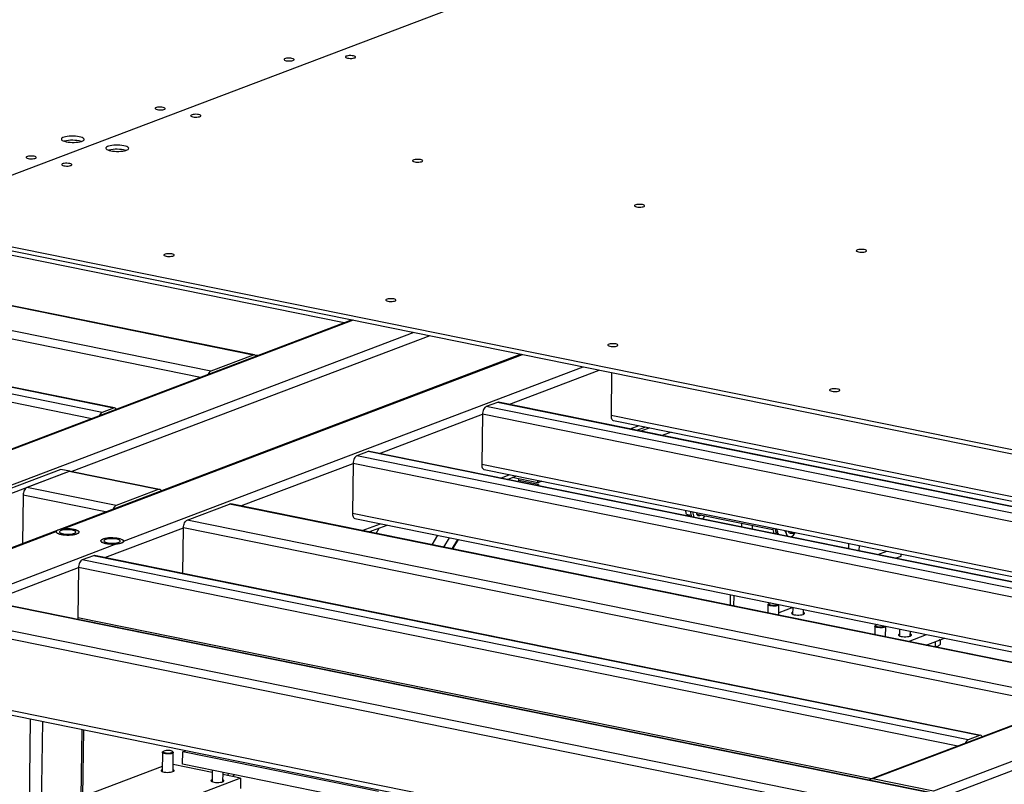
# Model space of a CAD drawing. Header units: millimetres. Extents: x 5 to 589, y 5 to 415.
# Tile 61 of 71: x 450 to 500, y 317 to 356. Entities that reach past the tile are written whole.
import ezdxf

# ---------------------------------------------------------------- set-up
doc = ezdxf.new("R2010")
doc.units = ezdxf.units.MM
doc.layers.add('TRAIT-FORT', color=4, linetype='Continuous', lineweight=25)

msp = doc.modelspace()

# ---------------------------------------------------------------- linework, layer by layer
at = {"layer": 'TRAIT-FORT', "color": 4, "linetype": 'Continuous', "lineweight": 25}
for p, q in [((443.3776, 345.9858), (496.7343, 366.2245)), ((443.3781, 345.9857), (496.7347, 366.2244)), ((466.6706, 340.8161), (431.9337, 347.8609)), ((462.0144, 339.1716), (426.9384, 346.2851)), ((462.0765, 339.1776), (427.0005, 346.2912)), ((443.3753, 345.772), (514.8935, 331.2677)), ((443.3781, 345.9857), (514.8963, 331.4815)), ((459.3184, 338.0273), (424.5815, 345.0721)), ((459.8525, 338.3515), (424.7764, 345.4651)), ((454.8609, 336.4582), (419.7849, 343.5717)), ((454.9229, 336.4642), (419.8469, 343.5778)), ((454.2886, 336.2411), (419.2126, 343.3547)), ((453.7545, 335.9169), (419.0176, 342.9617)), ((467.0683, 340.9669), (435.3899, 328.951)), ((467.1327, 340.9539), (435.4222, 328.9258)), ((467.0566, 340.9693), (467.0533, 340.9612)), ((470.2303, 340.3256), (436.3579, 327.4775)), ((471.0517, 340.1591), (452.7265, 333.2082)), ((475.7234, 339.2116), (444.6226, 327.4148)), ((452.2433, 330.2679), (475.7878, 339.1986)), ((462.0144, 339.1716), (459.8525, 338.3515)), ((462.2525, 339.1402), (462.0939, 339.1724)), ((455.3796, 329.6544), (478.8854, 338.5703)), ((475.0847, 336.6505), (479.7068, 338.4038)), ((480.3455, 338.2742), (480.3168, 336.0828)), ((454.8609, 336.4582), (454.2886, 336.2411)), ((474.5046, 336.7495), (473.9323, 336.5325)), ((519.2578, 327.3402), (473.9323, 336.5325)), ((519.8301, 327.5573), (474.5046, 336.7495)), ((519.8921, 327.5634), (474.5666, 336.7556)), ((468.4716, 334.1421), (473.7373, 336.1395)), ((473.7373, 336.1395), (473.7037, 333.5745)), ((518.7237, 327.016), (473.7373, 336.1395)), ((520.9187, 327.8486), (480.3168, 336.0828)), ((480.4413, 335.8285), (520.5251, 327.6993)), ((481.296, 335.3908), (481.7501, 335.5631)), ((481.6351, 335.3221), (482.0892, 335.4943)), ((482.2982, 335.4519), (481.8441, 335.2797)), ((483.3943, 335.2296), (482.9402, 335.0574)), ((467.8915, 334.2412), (467.3192, 334.0241)), ((512.6447, 324.8318), (467.3192, 334.0241)), ((513.217, 325.0489), (467.8915, 334.2412)), ((513.2791, 325.055), (467.9536, 334.2472)), ((461.3816, 331.4529), (467.1243, 333.6311)), ((467.1243, 333.6311), (467.0907, 331.0661)), ((512.1107, 324.5076), (467.1243, 333.6311)), ((514.3056, 325.3402), (473.7037, 333.5745)), ((452.1782, 333.3192), (448.363, 331.8721)), ((452.6338, 333.2268), (448.8185, 331.7797)), ((452.602, 333.2148), (450.44, 332.3947)), ((452.6338, 333.2268), (452.1782, 333.3192)), ((457.1573, 332.2909), (452.602, 333.2148)), ((452.6369, 333.2226), (452.6338, 333.2268)), ((457.2193, 332.297), (452.664, 333.2208)), ((473.8282, 333.3201), (513.9121, 325.1909)), ((474.683, 332.8824), (475.1371, 333.0547)), ((475.0221, 332.8137), (475.4762, 332.9859)), ((475.0414, 332.821), (475.0412, 332.8098)), ((476.5703, 332.6412), (475.2652, 332.9059)), ((475.5953, 332.6974), (475.5972, 332.8386)), ((476.6087, 332.5453), (475.596, 332.7507)), ((476.517, 332.5105), (476.6087, 332.5453)), ((476.5703, 332.6412), (476.5719, 332.7637)), ((476.7813, 332.7212), (476.5703, 332.6412)), ((476.6087, 332.5453), (476.608, 332.4921)), ((450.245, 332.0017), (450.2127, 329.5352)), ((454.4613, 331.1467), (450.245, 332.0017)), ((454.9953, 331.4709), (450.44, 332.3947)), ((457.1573, 332.2909), (454.9953, 331.4709)), ((458.6396, 330.7318), (460.8016, 331.5519)), ((525.9427, 318.3409), (460.8016, 331.5519)), ((526.0048, 318.347), (460.8636, 331.5579)), ((507.6925, 322.8318), (467.0907, 331.0661)), ((484.1705, 331.0395), (484.4079, 330.9913)), ((484.7054, 331.0359), (488.6028, 330.2454)), ((523.7808, 317.5209), (458.6396, 330.7318)), ((467.2152, 330.8117), (507.299, 322.6825)), ((467.593, 330.1932), (468.524, 330.5463)), ((467.9321, 330.1244), (468.8631, 330.4775)), ((486.9995, 330.5706), (486.9971, 330.3851)), ((487.5512, 330.2727), (487.5536, 330.4582)), ((444.745, 327.4237), (451.941, 330.1532)), ((451.941, 330.1532), (451.9738, 330.1806)), ((452.2165, 330.2618), (452.2433, 330.2679)), ((454.4189, 328.8118), (458.4446, 330.3388)), ((458.414, 328.0016), (458.4446, 330.3388)), ((503.431, 321.2154), (458.4446, 330.3388)), ((468.0493, 330.1688), (468.0135, 330.1079)), ((468.2976, 330.0503), (468.4587, 330.3241)), ((471.1698, 329.4678), (471.4546, 329.952)), ((489.4821, 330.0671), (489.6302, 330.0371)), ((489.6293, 329.9388), (489.6546, 329.9652)), ((447.8426, 326.7955), (455, 329.5104)), ((455.3794, 329.6427), (455.3796, 329.6545)), ((471.7718, 329.3457), (472.0566, 329.8299)), ((472.1911, 329.2606), (472.4759, 329.7448)), ((472.2263, 329.2535), (472.5111, 329.7377)), ((489.5063, 329.8762), (489.5417, 329.8861)), ((492.4669, 329.5401), (492.4635, 329.2765)), ((493.0176, 329.1641), (493.021, 329.4277)), ((453.8388, 328.9108), (453.2665, 328.6937)), ((499.1643, 319.7186), (453.8388, 328.9108)), ((499.2263, 319.7246), (453.9008, 328.9169)), ((493.9639, 328.9722), (494.4179, 329.1444)), ((495.1613, 328.8947), (495.1626, 328.9934)), ((498.592, 319.5015), (453.2665, 328.6937)), ((494.8773, 328.7869), (495.1613, 328.8947)), ((513.3397, 313.4014), (439.7256, 328.3307)), ((513.3125, 313.4255), (439.7876, 328.3367)), ((448.5053, 326.5687), (453.0715, 328.3008)), ((453.0715, 328.3008), (453.0379, 325.7357)), ((498.0579, 319.1773), (453.0715, 328.3008)), ((514.2753, 311.9531), (437.5636, 327.5106)), ((514.3537, 311.5047), (437.3687, 327.1176)), ((486.4188, 326.9171), (486.4117, 326.3766)), ((486.6026, 326.3379), (486.6097, 326.8784)), ((488.347, 326.4121), (488.3414, 325.9853)), ((488.3964, 326.4674), (488.3587, 326.4335)), ((488.8955, 325.8729), (488.9025, 326.4048)), ((489.6104, 326.2602), (488.897, 325.9896)), ((489.5243, 326.2275), (489.5251, 326.2872)), ((489.6105, 326.2698), (489.6059, 325.9197)), ((490.1614, 325.9124), (490.1647, 326.1575)), ((493.6398, 317.5015), (453.0379, 325.7357)), ((493.8134, 325.3035), (493.8078, 324.8767)), ((493.8628, 325.3588), (493.8251, 325.3249)), ((494.3619, 324.7643), (494.3689, 325.2962)), ((495.0769, 325.1612), (495.0723, 324.8111)), ((495.529, 324.5276), (496.46, 324.8807)), ((495.6278, 324.8038), (495.631, 325.0489)), ((496.4425, 324.3424), (497.3735, 324.6955)), ((496.8975, 324.515), (496.8941, 324.2508)), ((497.1581, 324.6138), (497.1549, 324.3755)), ((496.999, 324.2594), (497.02, 324.2693)), ((514.3061, 307.8709), (437.321, 323.4838)), ((437.4456, 323.2295), (514.2465, 307.6539)), ((450.4478, 306.9011), (450.6268, 320.5563)), ((451.1829, 315.7944), (451.2436, 320.4312)), ((453.2176, 316.5663), (453.2629, 320.0217)), ((453.2971, 316.5964), (453.3418, 320.0057)), ((500.8841, 320.2493), (493.5924, 317.4835)), ((500.8643, 320.2043), (493.7148, 317.4924)), ((504.02, 319.5981), (496.8124, 316.8642)), ((499.1643, 319.7186), (498.592, 319.5015)), ((457.368, 318.8512), (457.3552, 317.8764)), ((457.4174, 318.9065), (457.3797, 318.8726)), ((457.9124, 318.8656), (457.8755, 318.9005)), ((457.9107, 317.8691), (457.9235, 318.8439)), ((458.3996, 318.2445), (458.408, 318.8858)), ((458.408, 318.8858), (458.5668, 318.946)), ((468.4297, 316.8533), (458.408, 318.8858)), ((502.0413, 318.3695), (497.475, 316.6374)), ((457.3586, 318.137), (452.1942, 316.178)), ((459.9124, 317.8311), (457.9155, 318.236)), ((468.4213, 316.2121), (458.3996, 318.2445)), ((459.9138, 317.9375), (459.9062, 317.359)), ((460.4617, 317.3518), (460.4679, 317.8251)), ((461.3671, 317.5361), (454.3725, 314.8829)), ((461.3671, 317.5361), (460.4665, 317.7187)), ((460.7545, 317.767), (460.6985, 317.6717)), ((460.9826, 317.614), (461.0387, 317.7093)), ((461.3671, 317.5361), (461.3601, 317.0017)), ((496.8124, 316.8642), (493.7148, 317.4924))]:
    msp.add_line(p, q, dxfattribs=at)
at = {"layer": 'TRAIT-FORT', "color": 4, "linetype": 'Continuous', "lineweight": 25, "flags": 128}
for points in [[(463.9972, 354.3373), (463.9308, 354.3473), (463.8577, 354.3518), (463.7838, 354.3506), (463.715, 354.3437), (463.6571, 354.3317), (463.6145, 354.3156), (463.5909, 354.2966), (463.5881, 354.2763), (463.6063, 354.2564), (463.644, 354.2385), (463.6983, 354.224), (463.7647, 354.214), (463.8378, 354.2095), (463.9117, 354.2107), (463.9804, 354.2176), (464.0384, 354.2296), (464.0809, 354.2457), (464.1045, 354.2647), (464.1074, 354.2849), (464.0892, 354.3049), (464.0514, 354.3228), (463.9972, 354.3373)], [(467.1387, 354.4683), (467.0723, 354.4782), (466.9992, 354.4827), (466.9253, 354.4815), (466.8566, 354.4746), (466.7986, 354.4626), (466.7561, 354.4465), (466.7325, 354.4275), (466.7296, 354.4073), (466.7478, 354.3874), (466.7856, 354.3694), (466.8399, 354.3549), (466.9062, 354.345), (466.9793, 354.3404), (467.0532, 354.3416), (467.122, 354.3485), (467.1799, 354.3605), (467.2225, 354.3767), (467.2461, 354.3956), (467.2489, 354.4159), (467.2307, 354.4358), (467.193, 354.4537), (467.1387, 354.4683)], [(457.4, 351.835), (457.3336, 351.8449), (457.2605, 351.8494), (457.1866, 351.8482), (457.1179, 351.8413), (457.0599, 351.8293), (457.0174, 351.8132), (456.9937, 351.7942), (456.9909, 351.774), (457.0091, 351.7541), (457.0469, 351.7361), (457.1011, 351.7216), (457.1675, 351.7117), (457.2406, 351.7071), (457.3145, 351.7084), (457.3832, 351.7152), (457.4412, 351.7272), (457.4838, 351.7434), (457.5074, 351.7623), (457.5102, 351.7826), (457.492, 351.8025), (457.4543, 351.8204), (457.4, 351.835)], [(459.2221, 351.4654), (459.1558, 351.4754), (459.0827, 351.4799), (459.0087, 351.4787), (458.94, 351.4718), (458.882, 351.4598), (458.8395, 351.4437), (458.8159, 351.4247), (458.813, 351.4044), (458.8312, 351.3845), (458.869, 351.3666), (458.9233, 351.3521), (458.9896, 351.3421), (459.0627, 351.3376), (459.1366, 351.3388), (459.2054, 351.3457), (459.2634, 351.3577), (459.3059, 351.3738), (459.3295, 351.3928), (459.3324, 351.413), (459.3142, 351.433), (459.2764, 351.4509), (459.2221, 351.4654)], [(453.1156, 350.3329), (453.0221, 350.3485), (452.9203, 350.3594), (452.8138, 350.365), (452.7063, 350.3652), (452.6013, 350.36), (452.5025, 350.3495), (452.4131, 350.3342), (452.3363, 350.3145), (452.2747, 350.2911), (452.2304, 350.2649), (452.2048, 350.2366), (452.1989, 350.2073), (452.2129, 350.178), (452.2462, 350.1496), (452.2977, 350.1232), (452.3658, 350.0996), (452.448, 350.0796), (452.5416, 350.0639), (452.6433, 350.0531), (452.7498, 350.0475), (452.8573, 350.0473), (452.9623, 350.0525), (453.0612, 350.063), (453.1505, 350.0783), (453.2273, 350.098), (453.2889, 350.1213), (453.3332, 350.1476), (453.3588, 350.1758), (453.3647, 350.2051), (453.3508, 350.2345), (453.3174, 350.2628), (453.2659, 350.2893), (453.1979, 350.3129), (453.1156, 350.3329)], [(455.3933, 349.8709), (455.2997, 349.8866), (455.198, 349.8974), (455.0915, 349.903), (454.9839, 349.9032), (454.879, 349.898), (454.7801, 349.8876), (454.6908, 349.8723), (454.614, 349.8526), (454.5524, 349.8292), (454.5081, 349.803), (454.4825, 349.7747), (454.4766, 349.7454), (454.4905, 349.7161), (454.5239, 349.6877), (454.5754, 349.6613), (454.6434, 349.6377), (454.7256, 349.6177), (454.8192, 349.602), (454.921, 349.5912), (455.0274, 349.5856), (455.135, 349.5854), (455.24, 349.5906), (455.3388, 349.601), (455.4282, 349.6164), (455.5049, 349.636), (455.5666, 349.6594), (455.6109, 349.6857), (455.6364, 349.7139), (455.6424, 349.7432), (455.6284, 349.7725), (455.5951, 349.8009), (455.5436, 349.8273), (455.4755, 349.851), (455.3933, 349.8709)], [(450.8028, 349.3326), (450.7365, 349.3425), (450.6634, 349.3471), (450.5895, 349.3459), (450.5207, 349.339), (450.4628, 349.327), (450.4202, 349.3108), (450.3966, 349.2919), (450.3937, 349.2716), (450.4119, 349.2517), (450.4497, 349.2338), (450.504, 349.2192), (450.5704, 349.2093), (450.6435, 349.2048), (450.7174, 349.206), (450.7861, 349.2129), (450.8441, 349.2249), (450.8866, 349.241), (450.9102, 349.26), (450.9131, 349.2802), (450.8949, 349.3001), (450.8571, 349.3181), (450.8028, 349.3326)], [(470.5725, 349.1635), (470.5061, 349.1735), (470.433, 349.178), (470.3591, 349.1768), (470.2904, 349.1699), (470.2324, 349.1579), (470.1899, 349.1418), (470.1662, 349.1228), (470.1634, 349.1025), (470.1816, 349.0826), (470.2194, 349.0647), (470.2736, 349.0502), (470.34, 349.0402), (470.4131, 349.0357), (470.487, 349.0369), (470.5557, 349.0438), (470.6137, 349.0558), (470.6562, 349.0719), (470.6799, 349.0909), (470.6827, 349.1111), (470.6645, 349.131), (470.6268, 349.149), (470.5725, 349.1635)], [(452.625, 348.9631), (452.5586, 348.973), (452.4855, 348.9775), (452.4116, 348.9763), (452.3429, 348.9694), (452.2849, 348.9574), (452.2424, 348.9413), (452.2187, 348.9223), (452.2159, 348.9021), (452.2341, 348.8822), (452.2718, 348.8642), (452.3261, 348.8497), (452.3925, 348.8398), (452.4656, 348.8352), (452.5395, 348.8365), (452.6082, 348.8433), (452.6662, 348.8553), (452.7087, 348.8715), (452.7324, 348.8904), (452.7352, 348.9107), (452.717, 348.9306), (452.6792, 348.9485), (452.625, 348.9631)], [(481.9228, 346.8616), (481.8565, 346.8715), (481.7834, 346.8761), (481.7095, 346.8749), (481.6407, 346.868), (481.5828, 346.856), (481.5402, 346.8398), (481.5166, 346.8209), (481.5138, 346.8006), (481.532, 346.7807), (481.5697, 346.7628), (481.624, 346.7483), (481.6904, 346.7383), (481.7635, 346.7338), (481.8374, 346.735), (481.9061, 346.7419), (481.9641, 346.7539), (482.0066, 346.77), (482.0302, 346.789), (482.0331, 346.8092), (482.0149, 346.8291), (481.9771, 346.8471), (481.9228, 346.8616)], [(493.2732, 344.5597), (493.2068, 344.5696), (493.1337, 344.5742), (493.0598, 344.573), (492.9911, 344.5661), (492.9331, 344.5541), (492.8906, 344.5379), (492.8669, 344.519), (492.8641, 344.4987), (492.8823, 344.4788), (492.9201, 344.4609), (492.9743, 344.4463), (493.0407, 344.4364), (493.1138, 344.4319), (493.1877, 344.4331), (493.2564, 344.44), (493.3144, 344.452), (493.357, 344.4681), (493.3806, 344.4871), (493.3834, 344.5073), (493.3652, 344.5272), (493.3275, 344.5452), (493.2732, 344.5597)], [(457.8551, 344.3397), (457.7887, 344.3496), (457.7156, 344.3542), (457.6417, 344.3529), (457.573, 344.346), (457.515, 344.3341), (457.4725, 344.3179), (457.4488, 344.299), (457.446, 344.2787), (457.4642, 344.2588), (457.5019, 344.2409), (457.5562, 344.2263), (457.6226, 344.2164), (457.6957, 344.2119), (457.7696, 344.2131), (457.8383, 344.22), (457.8963, 344.232), (457.9388, 344.2481), (457.9625, 344.2671), (457.9653, 344.2873), (457.9471, 344.3072), (457.9093, 344.3252), (457.8551, 344.3397)], [(469.2054, 342.0378), (469.1391, 342.0477), (469.066, 342.0523), (468.9921, 342.051), (468.9233, 342.0441), (468.8653, 342.0321), (468.8228, 342.016), (468.7992, 341.9971), (468.7963, 341.9768), (468.8145, 341.9569), (468.8523, 341.9389), (468.9066, 341.9244), (468.9729, 341.9145), (469.046, 341.9099), (469.12, 341.9112), (469.1887, 341.9181), (469.2467, 341.9301), (469.2892, 341.9462), (469.3128, 341.9651), (469.3157, 341.9854), (469.2975, 342.0053), (469.2597, 342.0233), (469.2054, 342.0378)], [(480.5558, 339.7359), (480.4894, 339.7458), (480.4163, 339.7503), (480.3424, 339.7491), (480.2737, 339.7422), (480.2157, 339.7302), (480.1732, 339.7141), (480.1495, 339.6951), (480.1467, 339.6749), (480.1649, 339.655), (480.2027, 339.637), (480.2569, 339.6225), (480.3233, 339.6126), (480.3964, 339.608), (480.4703, 339.6093), (480.539, 339.6161), (480.597, 339.6281), (480.6395, 339.6443), (480.6632, 339.6632), (480.666, 339.6835), (480.6478, 339.7034), (480.6101, 339.7213), (480.5558, 339.7359)], [(491.9061, 337.434), (491.8398, 337.4439), (491.7667, 337.4484), (491.6928, 337.4472), (491.624, 337.4403), (491.5661, 337.4283), (491.5235, 337.4122), (491.4999, 337.3932), (491.4971, 337.373), (491.5153, 337.3531), (491.553, 337.3351), (491.6073, 337.3206), (491.6737, 337.3107), (491.7468, 337.3061), (491.8207, 337.3074), (491.8894, 337.3142), (491.9474, 337.3262), (491.9899, 337.3424), (492.0135, 337.3613), (492.0164, 337.3816), (491.9982, 337.4015), (491.9604, 337.4194), (491.9061, 337.434)], [(473.9323, 336.5325), (473.895, 336.5122), (473.859, 336.4804), (473.8256, 336.4382), (473.7962, 336.3874), (473.7718, 336.3298), (473.7535, 336.2677), (473.7418, 336.2034), (473.7373, 336.1395)], [(474.5666, 336.7556), (474.5417, 336.7575), (474.5046, 336.7495)], [(480.3168, 336.0828), (480.3196, 336.0217), (480.3297, 335.9657), (480.3466, 335.9169), (480.3697, 335.8773), (480.398, 335.8484), (480.4306, 335.8313), (480.4413, 335.8285)], [(467.3192, 334.0241), (467.2819, 334.0038), (467.2459, 333.972), (467.2125, 333.9298), (467.1831, 333.879), (467.1588, 333.8214), (467.1404, 333.7593), (467.1288, 333.695), (467.1243, 333.6311)], [(467.9536, 334.2472), (467.9287, 334.2491), (467.8915, 334.2412)], [(473.7037, 333.5745), (473.7066, 333.5133), (473.7166, 333.4573), (473.7335, 333.4085), (473.7566, 333.3689), (473.785, 333.34), (473.8176, 333.3229), (473.8282, 333.3201)], [(452.664, 333.2208), (452.6391, 333.2227), (452.602, 333.2148)], [(450.44, 332.3947), (450.4027, 332.3745), (450.3667, 332.3426), (450.3333, 332.3005), (450.3039, 332.2497), (450.2795, 332.1921), (450.2612, 332.13), (450.2495, 332.0657), (450.245, 332.0017)], [(460.8016, 331.5519), (460.8387, 331.5598), (460.8636, 331.5579)], [(467.0907, 331.0661), (467.0935, 331.0049), (467.1036, 330.9489), (467.1205, 330.9001), (467.1436, 330.8605), (467.1719, 330.8316), (467.2045, 330.8145), (467.2152, 330.8117)], [(484.6713, 331.1211), (484.694, 331.057), (484.7262, 331.0067), (484.766, 330.9732), (484.8115, 330.9581), (484.8604, 330.9621), (484.9102, 330.9852), (484.9204, 330.9922)], [(484.7479, 330.9856), (484.7963, 331.0083), (484.8065, 331.0153)], [(458.4446, 330.3388), (458.4491, 330.4028), (458.4608, 330.467), (458.4791, 330.5292), (458.5035, 330.5867), (458.5329, 330.6376), (458.5663, 330.6797), (458.6023, 330.7115), (458.6396, 330.7318)], [(452.1848, 329.9975), (452.2784, 329.9818), (452.3801, 329.971), (452.4866, 329.9654), (452.5942, 329.9652), (452.6992, 329.9704), (452.798, 329.9808), (452.8873, 329.9961), (452.9641, 330.0158), (453.0257, 330.0392), (453.07, 330.0655), (453.0956, 330.0937), (453.1015, 330.123), (453.0876, 330.1523), (453.0543, 330.1807), (453.0027, 330.2071), (452.9347, 330.2307), (452.8525, 330.2507), (452.7589, 330.2664), (452.6571, 330.2772), (452.5507, 330.2828), (452.4431, 330.283), (452.3381, 330.2778), (452.2393, 330.2674), (452.1499, 330.2521), (452.0732, 330.2324), (452.0116, 330.209), (451.9672, 330.1827), (451.9417, 330.1545), (451.9358, 330.1252), (451.9497, 330.0959), (451.983, 330.0675), (452.0346, 330.0411), (452.1026, 330.0175), (452.1848, 329.9975)], [(452.2433, 330.2679), (452.3422, 330.2781), (452.4471, 330.2831), (452.5543, 330.2827), (452.6604, 330.277), (452.7617, 330.266), (452.8547, 330.2503), (452.9363, 330.2303), (453.0039, 330.2066), (453.055, 330.1802), (453.0879, 330.1519), (453.1016, 330.1227), (453.0955, 330.0935), (453.0699, 330.0653), (453.0256, 330.0392), (452.9642, 330.0159), (452.8877, 329.9962), (452.7987, 329.9809), (452.7002, 329.9705), (452.5956, 329.9652), (452.4884, 329.9653), (452.3821, 329.9708), (452.2806, 329.9815), (452.187, 329.997), (452.1047, 330.0168), (452.0364, 330.0403), (451.9845, 330.0666), (451.9506, 330.0948), (451.9359, 330.124), (451.941, 330.1532)], [(452.7571, 330.2145), (452.6781, 330.2273), (452.5916, 330.2353), (452.5017, 330.238), (452.4126, 330.2355), (452.3285, 330.2277), (452.2532, 330.2151), (452.1904, 330.1982), (452.1429, 330.1778), (452.113, 330.155), (452.102, 330.1307), (452.1106, 330.1061), (452.1382, 330.0823), (452.1836, 330.0605), (452.2446, 330.0417), (452.3185, 330.0267), (452.4018, 330.0163), (452.4905, 330.0109), (452.5805, 330.0108), (452.6676, 330.016), (452.7478, 330.0263), (452.8172, 330.0411), (452.8727, 330.0598), (452.9116, 330.0815), (452.9322, 330.1052), (452.9334, 330.1298), (452.9152, 330.1542), (452.8785, 330.1771), (452.825, 330.1975), (452.7571, 330.2145)], [(489.7597, 330.0892), (489.7514, 330.0812), (489.7042, 330.0483), (489.6565, 330.0353), (489.6114, 330.0428), (489.5716, 330.0706), (489.5396, 330.1168), (489.5312, 330.1355)], [(454.4625, 329.5356), (454.556, 329.5199), (454.6578, 329.5091), (454.7643, 329.5035), (454.8718, 329.5032), (454.9768, 329.5085), (455.0757, 329.5189), (455.165, 329.5342), (455.2418, 329.5539), (455.3034, 329.5773), (455.3477, 329.6035), (455.3733, 329.6318), (455.3792, 329.6611), (455.3652, 329.6904), (455.3319, 329.7188), (455.2804, 329.7452), (455.2123, 329.7688), (455.1301, 329.7888), (455.0366, 329.8045), (454.9348, 329.8153), (454.8283, 329.8209), (454.7208, 329.8211), (454.6158, 329.8159), (454.5169, 329.8055), (454.4276, 329.7901), (454.3508, 329.7705), (454.2892, 329.7471), (454.2449, 329.7208), (454.2193, 329.6926), (454.2134, 329.6633), (454.2274, 329.634), (454.2607, 329.6056), (454.3122, 329.5791), (454.3803, 329.5555), (454.4625, 329.5356)], [(455, 329.5104), (454.8943, 329.5039), (454.7852, 329.503), (454.6764, 329.5077), (454.5719, 329.5178), (454.4753, 329.533), (454.3899, 329.5528), (454.3189, 329.5764), (454.2647, 329.603), (454.2292, 329.6317), (454.2137, 329.6615), (454.2187, 329.6913), (454.244, 329.7201), (454.2888, 329.7469), (454.3514, 329.7706), (454.4297, 329.7906), (454.5209, 329.806), (454.6218, 329.8164), (454.7289, 329.8213), (454.8383, 329.8206), (454.9463, 329.8144), (455.0489, 329.8027), (455.1427, 329.7862), (455.2243, 329.7653), (455.2908, 329.7407), (455.3399, 329.7134), (455.3698, 329.6843), (455.3796, 329.6544)], [(455.0347, 329.7526), (454.9557, 329.7654), (454.8693, 329.7734), (454.7794, 329.7761), (454.6903, 329.7735), (454.6061, 329.7658), (454.5309, 329.7531), (454.4681, 329.7363), (454.4206, 329.7159), (454.3907, 329.6931), (454.3797, 329.6688), (454.3882, 329.6442), (454.4158, 329.6204), (454.4612, 329.5986), (454.5223, 329.5798), (454.5962, 329.5648), (454.6794, 329.5543), (454.7681, 329.549), (454.8581, 329.5489), (454.9453, 329.5541), (455.0254, 329.5643), (455.0949, 329.5792), (455.1504, 329.5979), (455.1893, 329.6196), (455.2098, 329.6433), (455.2111, 329.6679), (455.1929, 329.6922), (455.1562, 329.7152), (455.1026, 329.7356), (455.0347, 329.7526)], [(453.9008, 328.9169), (453.8759, 328.9188), (453.8388, 328.9108)], [(453.2665, 328.6937), (453.2292, 328.6735), (453.1932, 328.6416), (453.1598, 328.5995), (453.1304, 328.5487), (453.106, 328.4911), (453.0877, 328.429), (453.076, 328.3647), (453.0715, 328.3008)], [(488.9006, 326.4138), (488.9022, 326.4018), (488.8886, 326.3816), (488.8555, 326.3634), (488.8053, 326.3486), (488.7416, 326.3382), (488.6693, 326.333), (488.5937, 326.3334), (488.5204, 326.3394), (488.4548, 326.3505), (488.4018, 326.3659), (488.3654, 326.3844), (488.3482, 326.4048), (488.3515, 326.4254), (488.3587, 326.4335)], [(488.4792, 326.4993), (488.4349, 326.4876), (488.4008, 326.4709), (488.3866, 326.452), (488.3937, 326.4326), (488.4213, 326.4143), (488.4671, 326.3989), (488.5269, 326.3876), (488.5954, 326.3815), (488.6666, 326.3811), (488.7341, 326.3865), (488.7919, 326.3971), (488.835, 326.4121), (488.853, 326.4235)], [(489.6073, 326.0203), (489.5996, 326.0171), (489.5655, 325.9967), (489.5514, 325.9744), (489.5582, 325.9515), (489.5855, 325.9296), (489.6316, 325.9101), (489.6936, 325.894)], [(489.6936, 325.894), (489.7676, 325.8825), (489.8489, 325.8762), (489.9324, 325.8757), (490.0129, 325.8808), (490.0853, 325.8913), (490.1452, 325.9065), (490.1886, 325.9255), (490.2129, 325.947), (490.2165, 325.9698), (490.1993, 325.9923), (490.1628, 326.013)], [(453.0379, 325.7357), (453.0408, 325.6746), (453.0445, 325.6482)], [(493.9456, 325.3907), (493.9012, 325.379), (493.8672, 325.3623), (493.853, 325.3434), (493.8601, 325.324), (493.8877, 325.3057), (493.9335, 325.2902), (493.9933, 325.279), (494.0618, 325.2729), (494.133, 325.2725), (494.2005, 325.2778), (494.2583, 325.2885), (494.3013, 325.3035), (494.3194, 325.3149)], [(494.367, 325.3052), (494.3686, 325.2932), (494.355, 325.273), (494.3219, 325.2548), (494.2717, 325.24), (494.208, 325.2296), (494.1357, 325.2244), (494.0601, 325.2248), (493.9868, 325.2308), (493.9212, 325.2419), (493.8682, 325.2573), (493.8318, 325.2758), (493.8146, 325.2962), (493.8179, 325.3168), (493.8251, 325.3249)], [(495.0736, 324.9117), (495.066, 324.9085), (495.0319, 324.8881), (495.0178, 324.8658), (495.0246, 324.8429), (495.0519, 324.821), (495.098, 324.8014), (495.16, 324.7854)], [(495.16, 324.7854), (495.2339, 324.7739), (495.3152, 324.7676), (495.3988, 324.767), (495.4793, 324.7722), (495.5517, 324.7827), (495.6115, 324.7979), (495.655, 324.8168), (495.6793, 324.8384), (495.6829, 324.8612), (495.6657, 324.8837), (495.6292, 324.9044)], [(497.1299, 324.6031), (497.125, 324.6011), (497.0995, 324.5916)], [(496.999, 324.2594), (496.9498, 324.2409), (496.9469, 324.24)], [(457.3681, 318.8491), (457.3765, 318.8695), (457.3797, 318.8726)], [(457.9124, 318.8656), (457.9199, 318.8564), (457.9218, 318.8357), (457.9032, 318.8159), (457.8655, 318.7985), (457.8115, 318.7846), (457.7452, 318.7755), (457.6715, 318.7717), (457.5959, 318.7735), (457.5241, 318.7808), (457.4612, 318.7931), (457.412, 318.8094), (457.3802, 318.8285), (457.3681, 318.8491), (457.3681, 318.8491)], [(457.4074, 318.8863), (457.4198, 318.8669), (457.4522, 318.8492), (457.5019, 318.8347), (457.5645, 318.8246), (457.6343, 318.8199), (457.7051, 318.821), (457.7707, 318.8278), (457.8253, 318.8396), (457.8639, 318.8555), (457.8832, 318.8739), (457.8815, 318.8934), (457.8588, 318.9121), (457.8173, 318.9284), (457.7605, 318.9409), (457.6936, 318.9483), (457.6225, 318.9502), (457.5535, 318.9462), (457.4928, 318.9368), (457.4456, 318.9228), (457.4163, 318.9054), (457.4074, 318.8863)], [(457.3565, 317.977), (457.3386, 317.969), (457.3093, 317.948), (457.3004, 317.9254), (457.3124, 317.9027), (457.3447, 317.8812), (457.395, 317.8624), (457.4604, 317.8474), (457.5367, 317.8371), (457.619, 317.8323), (457.7023, 317.8331), (457.7812, 317.8396), (457.8509, 317.8514), (457.907, 317.8676)], [(457.907, 317.8676), (457.9458, 317.8874), (457.965, 317.9094), (457.9635, 317.9322), (457.9411, 317.9545), (457.912, 317.9698)], [(459.9075, 317.4597), (459.8895, 317.4516), (459.8603, 317.4306), (459.8514, 317.408), (459.8634, 317.3853), (459.8956, 317.3639), (459.946, 317.345), (460.0114, 317.33), (460.0877, 317.3198), (460.17, 317.3149), (460.2533, 317.3158), (460.3322, 317.3223), (460.4019, 317.334), (460.4579, 317.3503)], [(460.4579, 317.3503), (460.4968, 317.37), (460.516, 317.392), (460.5144, 317.4148), (460.4921, 317.4371), (460.463, 317.4524)]]:
    msp.add_lwpolyline(points, dxfattribs=at)
at = {"layer": 'TRAIT-FORT', "color": 4, "linetype": 'Continuous', "lineweight": 25}
for centre, radius, start, end in [((452.7587, 348.4416), 1.7135, 74.62454, 103.87379), ((455.0364, 347.9796), 1.7135, 74.62454, 103.87379), ((462.0537, 339.0605), 0.1178, 24.37452, 109.4723), ((460.0047, 338.0692), 0.3207, 118.3307, 161.22257), ((454.9001, 336.3463), 0.1185, 23.06373, 109.33192), ((454.4408, 335.9588), 0.3207, 118.3307, 161.22257), ((457.1965, 332.1791), 0.1185, 23.06373, 109.33192), ((455.1476, 331.1886), 0.3207, 118.3307, 161.22257), ((485.1564, 331.1831), 0.7724, 180.27427, 201.13941), ((485.2703, 331.16), 0.7724, 180.27427, 201.13941), ((484.4719, 331.3063), 0.7415, 315.80452, 331.38689), ((489.3929, 330.3328), 0.7953, 180.57716, 200.83652), ((489.5068, 330.3097), 0.7953, 180.57716, 200.83652), ((489.3861, 330.3366), 0.5941, 184.98923, 200.02869), ((489.8417, 330.2442), 0.5941, 184.98923, 200.02869), ((489.5508, 330.1283), 0.2813, 198.12654, 233.99331), ((489.5292, 330.2135), 0.1537, 198.1712, 252.1611), ((489.3603, 330.2642), 0.4193, 295.63806, 331.02693), ((498.7442, 319.2192), 0.3207, 118.3307, 161.22257), ((499.2035, 319.6068), 0.1185, 23.06373, 109.33192), ((493.6688, 317.2827), 0.2147, 77.64892, 133.21602)]:
    msp.add_arc(centre, radius, start, end, dxfattribs=at)
for points, knots in [([(484.1705, 331.0395), (484.1665, 331.058), (484.1585, 331.0954), (484.1493, 331.1521), (484.1433, 331.1967), (484.1416, 331.2222), (484.1412, 331.2286)], [0, 0, 0, 0, 0.2940262, 0.5954817, 0.8977674, 1, 1, 1, 1]), ([(484.2751, 330.9623), (484.2718, 330.9643), (484.2576, 330.9729), (484.235, 330.9875), (484.2097, 331.0057), (484.188, 331.0231), (484.1763, 331.034), (484.1705, 331.0395)], [0, 0, 0, 0, 0.0700556, 0.2998126, 0.5308313, 0.7650256, 1, 1, 1, 1]), ([(484.3471, 330.9225), (484.3358, 330.9284), (484.3096, 330.9421), (484.2876, 330.955), (484.2751, 330.9623)], [0, 0, 0, 0, 0.4323803, 1, 1, 1, 1]), ([(488.8279, 330.1331), (488.8159, 330.1716), (488.7991, 330.2253), (488.8048, 330.2699), (488.8064, 330.2825)], [0, 0, 0, 0, 0.7178639, 1, 1, 1, 1]), ([(488.9012, 329.9989), (488.901, 329.9991), (488.874, 330.0341), (488.8496, 330.0801), (488.8317, 330.1238), (488.8279, 330.1331)], [0, 0, 0, 0, 0.0047289, 0.7888066, 1, 1, 1, 1]), ([(489.1867, 330.2054), (489.1948, 330.195), (489.2305, 330.1501), (489.2619, 330.0938), (489.2797, 330.05), (489.2835, 330.0407)], [0, 0, 0, 0, 0.1900749, 0.8281365, 1, 1, 1, 1]), ([(489.2835, 330.0407), (489.2964, 330.0019), (489.311, 329.9577), (489.3074, 329.921), (489.3069, 329.9166)], [0, 0, 0, 0, 0.88093398, 1, 1, 1, 1]), ([(489.5417, 329.8861), (489.5588, 329.8936), (489.5936, 329.9087), (489.6194, 329.9268), (489.6269, 329.937), (489.6278, 329.9382)], [0, 0, 0, 0, 0.46170418, 0.9376553, 1, 1, 1, 1]), ([(455.3796, 329.6544), (455.3745, 329.6365), (455.3638, 329.5986), (455.2779, 329.5416), (455.1517, 329.5209), (455.0468, 329.5136), (455, 329.5104)], [0, 0, 0, 0, 0.2397274, 0.5092765, 0.7810399, 1, 1, 1, 1]), ([(489.5082, 329.8758), (489.5167, 329.8781), (489.529, 329.8813), (489.5388, 329.885), (489.5417, 329.8861)], [0, 0, 0, 0, 0.70230918, 1, 1, 1, 1]), ([(497.1549, 324.3755), (497.1321, 324.3527), (497.086, 324.3066), (497.0181, 324.2649), (496.9578, 324.2467), (496.9225, 324.2477), (496.9068, 324.2482)], [0, 0, 0, 0, 0.2785178, 0.5630751, 0.8055846, 1, 1, 1, 1])]:
    msp.add_open_spline(points, degree=3, knots=knots, dxfattribs=at)

doc.saveas('drawing.dxf')
